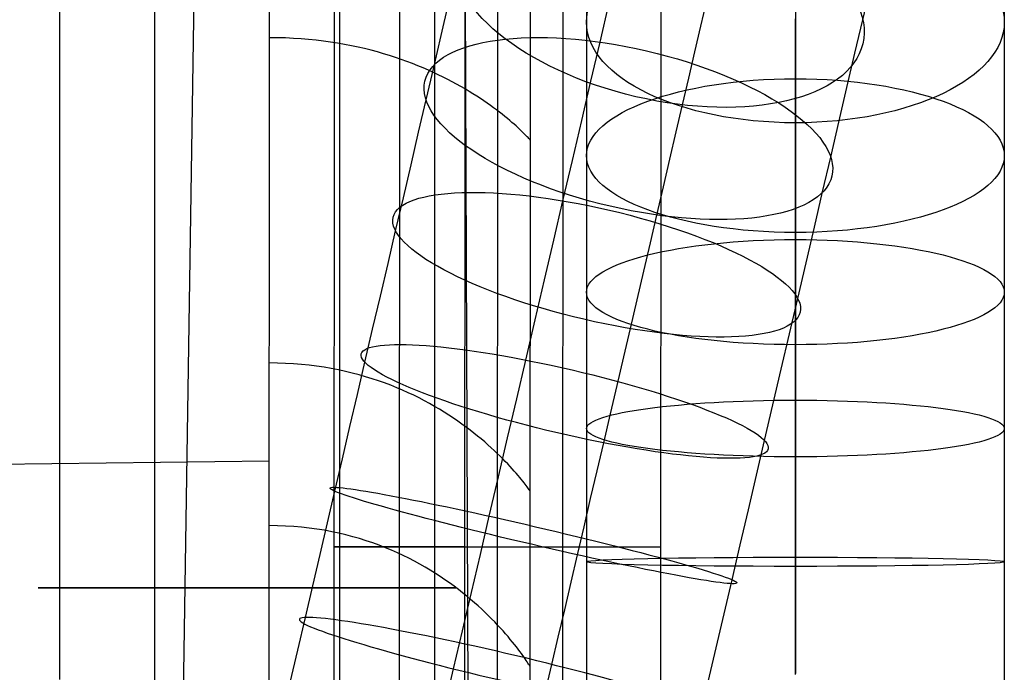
# Model space of a CAD drawing. Extents: x -310 to 431, y -269 to 264.
# Tile 54 of 64: x 244 to 320, y -104 to -54. Entities that reach past the tile are written whole.
import ezdxf

# ---------------------------------------------------------------- set-up
doc = ezdxf.new("R2010")
doc.units = 0
doc.layers.add('PREDEFINITO', color=7, linetype='CONTINUOUS')

msp = doc.modelspace()

# ---------------------------------------------------------------- linework, layer by layer
at = {"layer": 'PREDEFINITO'}
for p, q in [((247.356, 50.303, 676.911), (247.356, -97.982, 676.911)), ((254.632, 50.303, 698.337), (254.632, -97.982, 698.337)), ((268.782, 50.303, 669.636), (268.782, -97.982, 669.636)), ((276.058, 50.303, 691.061), (276.058, -97.982, 691.061)), ((263.365, -163.333, 460.769), (263.446, -26.212, 461.288)), ((263.365, -163.333, 460.769), (263.446, -26.212, 461.288)), ((268.362, -163.713, 430), (268.427, -25.967, 430)), ((268.362, -163.713, 393), (268.427, -25.967, 393)), ((268.362, -163.713, 411.5), (268.427, -25.967, 411.5)), ((273.362, -163.716, 430), (273.427, -25.969, 430)), ((278.362, -163.718, 440), (278.427, -25.972, 440)), ((278.362, -163.718, 430), (278.427, -25.972, 430)), ((278.362, -163.718, 435), (278.427, -25.972, 435)), ((280.862, -163.719, 393), (280.927, -25.973, 393)), ((283.362, -163.72, 440.43), (283.427, -25.969, 440.43)), ((285.862, -163.721, 440), (285.927, -25.975, 440)), ((293.362, -163.725, 393), (293.427, -25.979, 393)), ((293.362, -163.725, 440), (293.427, -25.979, 440)), ((293.362, -163.725, 416.5), (293.427, -25.979, 416.5)), ((278.352, -37.075, 454.967), (278.801, -153.678, 455.576)), ((255.983, -162.217, 461.291), (257.859, -38.998, 462.216)), ((308.869, -54.44, 513.087), (309.467, -51.879, 514.637)), ((287.707, -52.129, 671.444), (287.707, -54.628, 672.87)), ((319.707, -52.142, 671.423), (319.707, -54.639, 672.848)), ((276.584, -55.644, 516.795), (277.148, -53.225, 518.056)), ((288.743, -56.155, 496.756), (289.448, -53.133, 498.097)), ((296.476, -54.929, 533.709), (296.925, -53.004, 535.143)), ((303.719, -52.856, 689.901), (303.719, -55.889, 691.27)), ((287.707, -54.628, 672.87), (287.707, -57.125, 674.192)), ((296.017, -56.898, 532.339), (296.476, -54.929, 533.709)), ((303.695, -54.363, 653.764), (303.695, -56.295, 655.127)), ((308.269, -57.012, 511.641), (308.869, -54.44, 513.087)), ((319.707, -54.639, 672.848), (319.707, -57.136, 674.17)), ((276.01, -58.1, 515.611), (276.584, -55.644, 516.795)), ((264.049, -55.823, 461.169), (263.431, -55.817, 461.268)), ((264.658, -55.84, 461.063), (264.049, -55.823, 461.169)), ((265.257, -55.867, 460.953), (264.658, -55.84, 461.063)), ((265.847, -55.905, 460.837), (265.257, -55.867, 460.953)), ((266.427, -55.953, 460.716), (265.847, -55.905, 460.837)), ((266.997, -56.011, 460.59), (266.427, -55.953, 460.716)), ((267.557, -56.078, 460.457), (266.997, -56.011, 460.59)), ((268.108, -56.154, 460.319), (267.557, -56.078, 460.457)), ((268.649, -56.239, 460.175), (268.108, -56.154, 460.319)), ((269.18, -56.332, 460.026), (268.649, -56.239, 460.175)), ((269.702, -56.433, 459.87), (269.18, -56.332, 460.026)), ((270.214, -56.542, 459.708), (269.702, -56.433, 459.87)), ((270.716, -56.657, 459.54), (270.214, -56.542, 459.708)), ((288.044, -59.148, 495.538), (288.743, -56.155, 496.756)), ((303.695, -56.295, 655.127), (303.695, -58.27, 656.428)), ((303.719, -55.889, 691.27), (303.719, -58.964, 692.544)), ((271.208, -56.78, 459.365), (270.716, -56.657, 459.54)), ((271.691, -56.909, 459.184), (271.208, -56.78, 459.365)), ((272.164, -57.044, 458.997), (271.691, -56.909, 459.184)), ((272.627, -57.185, 458.803), (272.164, -57.044, 458.997)), ((273.081, -57.331, 458.602), (272.627, -57.185, 458.803)), ((287.707, -57.125, 674.192), (287.707, -59.662, 675.435)), ((295.547, -58.91, 531.032), (296.017, -56.898, 532.339)), ((307.659, -59.627, 510.278), (308.269, -57.012, 511.641)), ((319.707, -57.136, 674.17), (319.707, -59.673, 675.412)), ((273.524, -57.483, 458.394), (273.081, -57.331, 458.602)), ((273.959, -57.639, 458.18), (273.524, -57.483, 458.394)), ((274.383, -57.799, 457.958), (273.959, -57.639, 458.18)), ((274.797, -57.963, 457.73), (274.383, -57.799, 457.958)), ((275.202, -58.131, 457.494), (274.797, -57.963, 457.73)), ((275.597, -58.302, 457.251), (275.202, -58.131, 457.494)), ((275.429, -60.591, 514.506), (276.01, -58.1, 515.611)), ((275.983, -58.476, 457.001), (275.597, -58.302, 457.251)), ((276.359, -58.653, 456.743), (275.983, -58.476, 457.001)), ((276.724, -58.831, 456.477), (276.359, -58.653, 456.743)), ((303.695, -58.27, 656.428), (303.695, -60.286, 657.665)), ((277.081, -59.012, 456.204), (276.724, -58.831, 456.477)), ((277.427, -59.194, 455.923), (277.081, -59.012, 456.204)), ((277.764, -59.377, 455.634), (277.427, -59.194, 455.923)), ((278.091, -59.56, 455.337), (277.764, -59.377, 455.634)), ((278.408, -59.744, 455.032), (278.091, -59.56, 455.337)), ((287.338, -62.175, 494.414), (288.044, -59.148, 495.538)), ((295.069, -60.961, 529.792), (295.547, -58.91, 531.032)), ((303.719, -58.964, 692.544), (303.719, -61.997, 693.691)), ((278.716, -59.928, 454.719), (278.408, -59.744, 455.032)), ((279.013, -60.112, 454.398), (278.716, -59.928, 454.719)), ((279.301, -60.295, 454.068), (279.013, -60.112, 454.398)), ((279.58, -60.477, 453.73), (279.301, -60.295, 454.068)), ((287.707, -59.662, 675.435), (287.707, -62.238, 676.597)), ((303.695, -60.286, 657.665), (303.695, -62.34, 658.837)), ((307.039, -62.281, 508.999), (307.659, -59.627, 510.278)), ((319.707, -59.673, 675.412), (319.707, -62.248, 676.575)), ((274.853, -63.059, 513.502), (275.429, -60.591, 514.506)), ((279.848, -60.658, 453.383), (279.58, -60.477, 453.73)), ((280.107, -60.836, 453.028), (279.848, -60.658, 453.383)), ((280.356, -61.013, 452.664), (280.107, -60.836, 453.028)), ((280.595, -61.187, 452.291), (280.356, -61.013, 452.664)), ((294.588, -63.023, 528.633), (295.069, -60.961, 529.792)), ((280.825, -61.358, 451.909), (280.595, -61.187, 452.291)), ((281.044, -61.526, 451.518), (280.825, -61.358, 451.909)), ((281.255, -61.69, 451.118), (281.044, -61.526, 451.518)), ((281.455, -61.85, 450.708), (281.255, -61.69, 451.118)), ((281.645, -62.006, 450.29), (281.455, -61.85, 450.708)), ((281.826, -62.158, 449.862), (281.645, -62.006, 450.29)), ((281.997, -62.304, 449.424), (281.826, -62.158, 449.862)), ((282.158, -62.445, 448.977), (281.997, -62.304, 449.424)), ((282.31, -62.58, 448.519), (282.158, -62.445, 448.977)), ((282.451, -62.709, 448.053), (282.31, -62.58, 448.519)), ((286.625, -65.233, 493.384), (287.338, -62.175, 494.414)), ((287.707, -62.238, 676.597), (287.707, -64.849, 677.679)), ((303.695, -62.34, 658.837), (303.695, -64.393, 659.924)), ((303.719, -61.997, 693.691), (303.719, -65.065, 694.746)), ((306.411, -64.973, 507.805), (307.039, -62.281, 508.999)), ((319.707, -62.248, 676.575), (319.707, -64.858, 677.656)), ((274.271, -65.556, 512.575), (274.853, -63.059, 513.502)), ((282.583, -62.832, 447.576), (282.451, -62.709, 448.053)), ((282.705, -62.948, 447.089), (282.583, -62.832, 447.576)), ((282.818, -63.056, 446.592), (282.705, -62.948, 447.089)), ((282.92, -63.157, 446.085), (282.818, -63.056, 446.592)), ((283.013, -63.25, 445.567), (282.92, -63.157, 446.085)), ((283.096, -63.335, 445.04), (283.013, -63.25, 445.567)), ((283.17, -63.411, 444.501), (283.096, -63.335, 445.04)), ((294.099, -65.12, 527.539), (294.588, -63.023, 528.633)), ((283.233, -63.478, 443.952), (283.17, -63.411, 444.501)), ((283.287, -63.536, 443.392), (283.233, -63.478, 443.952)), ((283.331, -63.584, 442.822), (283.287, -63.536, 443.392)), ((283.365, -63.623, 442.241), (283.331, -63.584, 442.822)), ((283.39, -63.65, 441.648), (283.365, -63.623, 442.241)), ((283.404, -63.667, 441.045), (283.39, -63.65, 441.648)), ((283.409, -63.673, 440.43), (283.404, -63.667, 441.045)), ((287.707, -64.849, 677.679), (287.707, -67.425, 678.653)), ((303.695, -64.393, 659.924), (303.695, -66.479, 660.946)), ((273.682, -68.078, 511.725), (274.271, -65.556, 512.575)), ((285.904, -68.319, 492.449), (286.625, -65.233, 493.384)), ((293.602, -67.249, 526.513), (294.099, -65.12, 527.539)), ((303.719, -65.065, 694.746), (303.72, -68.163, 695.706)), ((305.789, -67.639, 506.72), (306.411, -64.973, 507.805)), ((319.707, -64.858, 677.656), (319.707, -67.433, 678.63)), ((303.695, -66.479, 660.946), (303.695, -68.596, 661.902)), ((287.707, -67.425, 678.653), (287.707, -70.03, 679.549)), ((293.098, -69.409, 525.555), (293.602, -67.249, 526.513)), ((305.16, -70.336, 505.718), (305.789, -67.639, 506.72)), ((319.707, -67.433, 678.63), (319.707, -70.037, 679.525)), ((273.088, -70.625, 510.954), (273.682, -68.078, 511.725)), ((285.2, -71.34, 491.633), (285.904, -68.319, 492.449)), ((303.695, -68.596, 661.902), (303.695, -70.743, 662.791)), ((303.72, -68.163, 695.706), (303.72, -71.289, 696.57)), ((287.707, -70.03, 679.549), (287.707, -72.66, 680.364)), ((292.598, -71.55, 524.684), (293.098, -69.409, 525.555)), ((319.707, -70.037, 679.525), (319.707, -72.667, 680.34)), ((272.506, -73.118, 510.28), (273.088, -70.625, 510.954)), ((303.695, -70.743, 662.791), (303.695, -72.861, 663.592)), ((304.524, -73.06, 504.8), (305.16, -70.336, 505.718)), ((284.49, -74.382, 490.908), (285.2, -71.34, 491.633)), ((292.093, -73.716, 523.879), (292.598, -71.55, 524.684)), ((303.72, -71.289, 696.57), (303.72, -74.338, 697.316)), ((271.92, -75.629, 509.682), (272.506, -73.118, 510.28)), ((287.707, -72.66, 680.364), (287.707, -75.315, 681.098)), ((303.695, -72.861, 663.592), (303.695, -75.002, 664.328)), ((303.882, -75.811, 503.967), (304.524, -73.06, 504.8)), ((319.707, -72.667, 680.34), (319.707, -75.321, 681.074)), ((291.582, -75.906, 523.141), (292.093, -73.716, 523.879)), ((283.776, -77.443, 490.274), (284.49, -74.382, 490.908)), ((303.72, -74.338, 697.316), (303.72, -77.407, 697.97)), ((287.707, -75.315, 681.098), (287.707, -77.904, 681.731)), ((303.695, -75.002, 664.328), (303.695, -77.165, 664.998)), ((319.707, -75.321, 681.074), (319.707, -77.91, 681.707)), ((271.331, -78.156, 509.159), (271.92, -75.629, 509.682)), ((291.066, -78.116, 522.472), (291.582, -75.906, 523.141)), ((303.254, -78.503, 503.24), (303.882, -75.811, 503.967)), ((283.058, -80.52, 489.732), (283.776, -77.443, 490.274)), ((303.695, -77.165, 664.998), (303.694, -79.347, 665.602)), ((303.72, -77.407, 697.97), (303.72, -80.495, 698.534)), ((270.738, -80.697, 508.711), (271.331, -78.156, 509.159)), ((287.707, -77.904, 681.731), (287.707, -80.511, 682.287)), ((290.561, -80.281, 521.887), (291.066, -78.116, 522.472)), ((319.707, -77.91, 681.707), (319.707, -80.515, 682.262)), ((302.622, -81.214, 502.593), (303.254, -78.503, 503.24)), ((303.694, -79.347, 665.602), (303.694, -81.476, 666.122)), ((282.363, -83.498, 489.297), (283.058, -80.52, 489.732)), ((287.707, -80.511, 682.287), (287.707, -83.132, 682.766)), ((290.052, -82.462, 521.367), (290.561, -80.281, 521.887)), ((303.72, -80.495, 698.534), (303.72, -83.598, 699.006)), ((319.707, -80.515, 682.262), (319.707, -83.137, 682.741)), ((264.043, -80.755, 461.029), (263.413, -80.748, 461.121)), ((264.662, -80.776, 460.933), (264.043, -80.755, 461.029)), ((265.271, -80.81, 460.831), (264.662, -80.776, 460.933)), ((265.87, -80.858, 460.724), (265.271, -80.81, 460.831)), ((266.458, -80.918, 460.611), (265.87, -80.858, 460.724)), ((267.036, -80.99, 460.493), (266.458, -80.918, 460.611)), ((267.604, -81.074, 460.369), (267.036, -80.99, 460.493)), ((268.161, -81.169, 460.239), (267.604, -81.074, 460.369)), ((268.708, -81.275, 460.103), (268.161, -81.169, 460.239)), ((269.245, -81.392, 459.961), (268.708, -81.275, 460.103)), ((269.771, -81.518, 459.814), (269.245, -81.392, 459.961)), ((270.164, -83.157, 508.352), (270.738, -80.697, 508.711)), ((301.985, -83.943, 502.028), (302.622, -81.214, 502.593)), ((270.287, -81.653, 459.66), (269.771, -81.518, 459.814)), ((270.793, -81.798, 459.499), (270.287, -81.653, 459.66)), ((271.289, -81.951, 459.332), (270.793, -81.798, 459.499)), ((271.775, -82.112, 459.159), (271.289, -81.951, 459.332)), ((272.25, -82.281, 458.979), (271.775, -82.112, 459.159)), ((303.694, -81.476, 666.122), (303.694, -83.619, 666.579)), ((272.715, -82.458, 458.792), (272.25, -82.281, 458.979)), ((273.17, -82.64, 458.598), (272.715, -82.458, 458.792)), ((273.615, -82.83, 458.398), (273.17, -82.64, 458.598)), ((274.05, -83.025, 458.19), (273.615, -82.83, 458.398)), ((289.54, -84.657, 520.913), (290.052, -82.462, 521.367)), ((269.588, -85.626, 508.063), (270.164, -83.157, 508.352)), ((274.475, -83.225, 457.975), (274.05, -83.025, 458.19)), ((274.89, -83.43, 457.753), (274.475, -83.225, 457.975)), ((275.294, -83.64, 457.523), (274.89, -83.43, 457.753)), ((275.689, -83.854, 457.286), (275.294, -83.64, 457.523)), ((281.665, -86.487, 488.948), (282.363, -83.498, 489.297)), ((287.707, -83.132, 682.766), (287.707, -85.767, 683.166)), ((303.694, -83.619, 666.579), (303.694, -85.774, 666.972)), ((303.72, -83.598, 699.006), (303.72, -86.594, 699.373)), ((319.707, -83.137, 682.741), (319.707, -85.771, 683.141)), ((276.073, -84.071, 457.041), (275.689, -83.854, 457.286)), ((276.448, -84.292, 456.789), (276.073, -84.071, 457.041)), ((276.812, -84.515, 456.528), (276.448, -84.292, 456.789)), ((301.345, -86.686, 501.545), (301.985, -83.943, 502.028)), ((277.166, -84.741, 456.26), (276.812, -84.515, 456.528)), ((277.511, -84.968, 455.984), (277.166, -84.741, 456.26)), ((277.845, -85.197, 455.7), (277.511, -84.968, 455.984)), ((278.17, -85.427, 455.407), (277.845, -85.197, 455.7)), ((289.025, -86.864, 520.524), (289.54, -84.657, 520.913)), ((269.01, -88.101, 507.845), (269.588, -85.626, 508.063)), ((278.484, -85.657, 455.106), (278.17, -85.427, 455.407)), ((278.789, -85.887, 454.797), (278.484, -85.657, 455.106)), ((279.084, -86.117, 454.479), (278.789, -85.887, 454.797)), ((287.707, -85.767, 683.166), (287.707, -88.312, 683.478)), ((303.694, -85.774, 666.972), (303.694, -87.94, 667.302)), ((319.707, -85.771, 683.141), (319.707, -88.314, 683.453)), ((279.369, -86.345, 454.152), (279.084, -86.117, 454.479)), ((279.644, -86.573, 453.817), (279.369, -86.345, 454.152)), ((279.909, -86.798, 453.472), (279.644, -86.573, 453.817)), ((280.966, -89.484, 488.684), (281.665, -86.487, 488.948)), ((300.725, -89.342, 501.157), (301.345, -86.686, 501.545)), ((303.72, -86.594, 699.373), (303.72, -89.6, 699.654)), ((280.164, -87.022, 453.119), (279.909, -86.798, 453.472)), ((280.41, -87.242, 452.756), (280.164, -87.022, 453.119)), ((280.645, -87.46, 452.385), (280.41, -87.242, 452.756)), ((280.871, -87.674, 452.004), (280.645, -87.46, 452.385)), ((288.527, -89.001, 520.212), (289.025, -86.864, 520.524)), ((268.431, -90.582, 507.699), (269.01, -88.101, 507.845)), ((281.087, -87.884, 451.614), (280.871, -87.674, 452.004)), ((281.293, -88.089, 451.214), (281.087, -87.884, 451.614)), ((281.49, -88.289, 450.804), (281.293, -88.089, 451.214)), ((303.694, -87.94, 667.302), (303.694, -90.032, 667.558)), ((193.609, -89.064, 469.469), (263.408, -88.253, 461.084)), ((281.677, -88.484, 450.385), (281.49, -88.289, 450.804)), ((281.854, -88.674, 449.956), (281.677, -88.484, 450.385)), ((282.021, -88.856, 449.517), (281.854, -88.674, 449.956)), ((282.179, -89.033, 449.068), (282.021, -88.856, 449.517)), ((287.707, -88.312, 683.478), (287.707, -90.864, 683.717)), ((319.707, -88.314, 683.453), (319.707, -90.866, 683.692)), ((280.265, -92.487, 488.507), (280.966, -89.484, 488.684)), ((282.327, -89.202, 448.609), (282.179, -89.033, 449.068)), ((282.465, -89.363, 448.139), (282.327, -89.202, 448.609)), ((282.594, -89.516, 447.66), (282.465, -89.363, 448.139)), ((282.713, -89.661, 447.169), (282.594, -89.516, 447.66)), ((282.823, -89.796, 446.668), (282.713, -89.661, 447.169)), ((288.026, -91.146, 519.961), (288.527, -89.001, 520.212)), ((300.103, -92.007, 500.845), (300.725, -89.342, 501.157)), ((303.72, -89.6, 699.654), (303.72, -92.612, 699.85)), ((282.922, -89.923, 446.157), (282.823, -89.796, 446.668)), ((283.013, -90.039, 445.634), (282.922, -89.923, 446.157)), ((283.093, -90.145, 445.101), (283.013, -90.039, 445.634)), ((283.165, -90.24, 444.557), (283.093, -90.145, 445.101)), ((283.226, -90.324, 444.001), (283.165, -90.24, 444.557)), ((283.278, -90.397, 443.435), (283.226, -90.324, 444.001)), ((283.321, -90.457, 442.857), (283.278, -90.397, 443.435)), ((283.354, -90.504, 442.268), (283.321, -90.457, 442.857)), ((303.694, -90.032, 667.558), (303.694, -92.13, 667.755)), ((267.867, -93, 507.625), (268.431, -90.582, 507.699)), ((283.378, -90.539, 441.667), (283.354, -90.504, 442.268)), ((283.392, -90.56, 441.054), (283.378, -90.539, 441.667)), ((283.397, -90.567, 440.43), (283.392, -90.56, 441.054)), ((287.524, -93.297, 519.772), (288.026, -91.146, 519.961)), ((287.707, -90.864, 683.717), (287.707, -93.422, 683.883)), ((319.707, -90.866, 683.692), (319.707, -93.423, 683.858)), ((279.582, -95.414, 488.417), (280.265, -92.487, 488.507)), ((299.48, -94.68, 500.611), (300.103, -92.007, 500.845)), ((303.694, -92.13, 667.755), (303.694, -94.233, 667.891)), ((303.72, -92.612, 699.85), (303.72, -95.629, 699.96)), ((264.042, -93.221, 460.98), (263.405, -93.213, 461.066)), ((264.668, -93.244, 460.889), (264.042, -93.221, 460.98)), ((265.283, -93.283, 460.792), (264.668, -93.244, 460.889)), ((265.887, -93.335, 460.69), (265.283, -93.283, 460.792)), ((266.48, -93.401, 460.582), (265.887, -93.335, 460.69)), ((267.063, -93.481, 460.469), (266.48, -93.401, 460.582)), ((267.635, -93.573, 460.35), (267.063, -93.481, 460.469)), ((267.303, -95.419, 507.619), (267.867, -93, 507.625)), ((287.021, -95.453, 519.645), (287.524, -93.297, 519.772)), ((287.707, -93.422, 683.883), (287.707, -95.984, 683.977)), ((319.707, -93.423, 683.858), (319.707, -95.984, 683.951)), ((268.196, -93.678, 460.225), (267.635, -93.573, 460.35)), ((268.747, -93.795, 460.094), (268.196, -93.678, 460.225)), ((269.287, -93.923, 459.957), (268.747, -93.795, 460.094)), ((269.816, -94.062, 459.814), (269.287, -93.923, 459.957)), ((270.335, -94.211, 459.664), (269.816, -94.062, 459.814)), ((270.844, -94.37, 459.508), (270.335, -94.211, 459.664)), ((303.694, -94.233, 667.891), (303.694, -96.339, 667.968)), ((268.394, -94.84, 393), (293.394, -94.852, 393)), ((278.394, -94.845, 430), (268.394, -94.84, 430)), ((268.394, -94.84, 430), (268.394, -94.84, 393)), ((271.341, -94.538, 459.345), (270.844, -94.37, 459.508)), ((271.829, -94.716, 459.176), (271.341, -94.538, 459.345)), ((272.306, -94.902, 459), (271.829, -94.716, 459.176)), ((272.772, -95.095, 458.817), (272.306, -94.902, 459)), ((293.394, -94.852, 440), (278.394, -94.845, 440)), ((278.394, -94.845, 440), (278.394, -94.845, 430)), ((293.394, -94.852, 393), (293.394, -94.852, 440)), ((298.855, -97.358, 500.452), (299.48, -94.68, 500.611)), ((266.739, -97.837, 507.68), (267.303, -95.419, 507.619)), ((273.228, -95.297, 458.627), (272.772, -95.095, 458.817)), ((273.674, -95.505, 458.43), (273.228, -95.297, 458.627)), ((274.109, -95.719, 458.225), (273.674, -95.505, 458.43)), ((274.534, -95.94, 458.014), (274.109, -95.719, 458.225)), ((278.899, -98.341, 488.409), (279.582, -95.414, 488.417)), ((286.531, -97.554, 519.58), (287.021, -95.453, 519.645)), ((303.72, -95.629, 699.96), (303.72, -98.601, 699.984)), ((274.949, -96.165, 457.795), (274.534, -95.94, 458.014)), ((275.353, -96.396, 457.568), (274.949, -96.165, 457.795)), ((275.747, -96.631, 457.334), (275.353, -96.396, 457.568)), ((287.707, -95.984, 683.977), (287.707, -98.508, 683.998)), ((303.694, -96.339, 667.968), (303.694, -98.414, 667.985)), ((319.707, -95.984, 683.951), (319.707, -98.508, 683.972)), ((276.131, -96.871, 457.092), (275.747, -96.631, 457.334)), ((276.505, -97.113, 456.842), (276.131, -96.871, 457.092)), ((276.868, -97.359, 456.584), (276.505, -97.113, 456.842)), ((247.356, -97.982, 676.911), (247.356, -100.323, 676.878)), ((254.632, -97.982, 698.337), (254.632, -100.928, 698.295)), ((266.175, -100.253, 507.809), (266.739, -97.837, 507.68)), ((268.782, -97.982, 669.636), (268.782, -100.118, 669.605)), ((276.058, -97.982, 691.061), (276.058, -100.723, 691.023)), ((277.221, -97.607, 456.318), (276.868, -97.359, 456.584)), ((277.565, -97.857, 456.044), (277.221, -97.607, 456.318)), ((277.898, -98.108, 455.761), (277.565, -97.857, 456.044)), ((286.041, -99.656, 519.575), (286.531, -97.554, 519.58)), ((298.246, -99.967, 500.372), (298.855, -97.358, 500.452)), ((278.221, -98.361, 455.47), (277.898, -98.108, 455.761)), ((278.216, -101.269, 488.483), (278.899, -98.341, 488.409)), ((278.533, -98.614, 455.171), (278.221, -98.361, 455.47)), ((278.836, -98.867, 454.863), (278.533, -98.614, 455.171)), ((287.707, -98.508, 683.998), (287.707, -101.032, 683.947)), ((303.694, -98.414, 667.985), (303.694, -100.489, 667.944)), ((303.72, -98.601, 699.984), (303.72, -101.573, 699.925)), ((319.707, -98.508, 683.972), (319.707, -101.031, 683.922)), ((279.129, -99.119, 454.546), (278.836, -98.867, 454.863)), ((279.412, -99.371, 454.22), (279.129, -99.119, 454.546)), ((279.685, -99.621, 453.886), (279.412, -99.371, 454.22)), ((265.592, -102.75, 508.013), (266.175, -100.253, 507.809)), ((268.782, -100.118, 669.605), (268.782, -102.252, 669.515)), ((279.948, -99.869, 453.542), (279.685, -99.621, 453.886)), ((280.201, -100.115, 453.189), (279.948, -99.869, 453.542)), ((280.444, -100.357, 452.827), (280.201, -100.115, 453.189)), ((285.55, -101.757, 519.628), (286.041, -99.656, 519.575)), ((297.637, -102.579, 500.365), (298.246, -99.967, 500.372)), ((247.356, -100.323, 676.878), (247.356, -102.663, 676.779)), ((254.632, -100.928, 698.295), (254.632, -103.872, 698.171)), ((276.058, -100.723, 691.023), (276.058, -103.462, 690.907)), ((280.678, -100.596, 452.455), (280.444, -100.357, 452.827)), ((280.901, -100.832, 452.074), (280.678, -100.596, 452.455)), ((281.115, -101.062, 451.683), (280.901, -100.832, 452.074)), ((287.707, -101.032, 683.947), (287.707, -103.553, 683.827)), ((303.694, -100.489, 667.944), (303.694, -102.562, 667.844)), ((319.707, -101.031, 683.922), (319.707, -103.551, 683.801)), ((277.533, -104.193, 488.639), (278.216, -101.269, 488.483)), ((281.319, -101.288, 451.283), (281.115, -101.062, 451.683)), ((281.513, -101.509, 450.873), (281.319, -101.288, 451.283)), ((281.698, -101.723, 450.452), (281.513, -101.509, 450.873)), ((281.873, -101.931, 450.022), (281.698, -101.723, 450.452)), ((285.061, -103.856, 519.74), (285.55, -101.757, 519.628)), ((303.72, -101.573, 699.925), (303.72, -104.543, 699.783)), ((268.782, -102.252, 669.515), (268.782, -104.383, 669.364)), ((282.038, -102.132, 449.581), (281.873, -101.931, 450.022)), ((282.193, -102.326, 449.131), (282.038, -102.132, 449.581)), ((282.339, -102.512, 448.669), (282.193, -102.326, 449.131)), ((282.476, -102.689, 448.198), (282.339, -102.512, 448.669)), ((247.356, -102.663, 676.779), (247.356, -104.999, 676.614)), ((265.011, -105.24, 508.29), (265.592, -102.75, 508.013)), ((282.602, -102.857, 447.715), (282.476, -102.689, 448.198)), ((282.719, -103.016, 447.222), (282.602, -102.857, 447.715)), ((282.827, -103.166, 446.719), (282.719, -103.016, 447.222)), ((282.925, -103.304, 446.204), (282.827, -103.166, 446.719)), ((283.014, -103.432, 445.678), (282.925, -103.304, 446.204)), ((297.027, -105.189, 500.431), (297.637, -102.579, 500.365)), ((303.694, -102.562, 667.844), (303.694, -104.631, 667.687)), ((254.632, -103.872, 698.171), (254.632, -106.812, 697.963)), ((276.058, -103.462, 690.907), (276.058, -106.196, 690.713)), ((283.093, -103.549, 445.141), (283.014, -103.432, 445.678)), ((283.163, -103.654, 444.593), (283.093, -103.549, 445.141)), ((283.223, -103.746, 444.033), (283.163, -103.654, 444.593)), ((283.274, -103.826, 443.462), (283.223, -103.746, 444.033)), ((283.316, -103.892, 442.879), (283.274, -103.826, 443.462)), ((283.349, -103.944, 442.285), (283.316, -103.892, 442.879)), ((283.372, -103.982, 441.678), (283.349, -103.944, 442.285)), ((283.386, -104.005, 441.06), (283.372, -103.982, 441.678)), ((283.39, -104.013, 440.43), (283.386, -104.005, 441.06)), ((284.554, -106.026, 519.917), (285.061, -103.856, 519.74)), ((287.707, -103.553, 683.827), (287.707, -106.07, 683.635)), ((319.707, -103.551, 683.801), (319.707, -106.068, 683.609)), ((268.782, -104.383, 669.364), (268.782, -106.509, 669.153)), ((276.828, -107.216, 488.887), (277.533, -104.193, 488.639))]:
    msp.add_line(p, q, dxfattribs=at)
at = {"layer": 'PREDEFINITO', "extrusion": (0.197589, 0.84681, 0.493833)}
msp.add_circle((-297.576, 441.307, 268.308), 16, dxfattribs=at)
at = {"layer": 'PREDEFINITO', "extrusion": (-2.95763e-09, -0.876364, 0.481649)}
msp.add_circle((303.707, 563.356, 371.961), 16, dxfattribs=at)
at = {"layer": 'PREDEFINITO', "extrusion": (0.20996, 0.899829, 0.382394)}
msp.add_circle((-297.576, 470.408, 200.052), 16, dxfattribs=at)
at = {"layer": 'PREDEFINITO', "extrusion": (-2.72144e-09, -0.929787, 0.368098)}
msp.add_circle((303.707, 606.214, 309.747), 16, dxfattribs=at)
at = {"layer": 'PREDEFINITO', "extrusion": (0.218887, 0.938086, 0.268484)}
msp.add_circle((-297.576, 490.372, 130.706), 16, dxfattribs=at)
at = {"layer": 'PREDEFINITO', "extrusion": (-2.39976e-09, -0.967774, 0.251821)}
msp.add_circle((303.707, 640.17, 244.403), 16, dxfattribs=at)
at = {"layer": 'PREDEFINITO', "extrusion": (0.224493, 0.962113, 0.154727)}
msp.add_circle((-297.576, 501.599, 61.85), 16, dxfattribs=at)
at = {"layer": 'PREDEFINITO', "extrusion": (-2.12688e-09, -0.99075, 0.135698)}
msp.add_circle((303.707, 665.196, 177.678), 16, dxfattribs=at)
at = {"layer": 'PREDEFINITO', "extrusion": (0.227015, 0.972923, 0.043414)}
msp.add_circle((-297.576, 504.775, -5.15), 16, dxfattribs=at)
at = {"layer": 'PREDEFINITO', "extrusion": (-1.8727e-09, -0.999754, 0.022198)}
msp.add_circle((303.707, 681.665, 111.143), 16, dxfattribs=at)
at = {"layer": 'PREDEFINITO', "extrusion": (-6.40659e-15, -1, -4.00031e-08)}
msp.add_circle((261.707, 683.986, 97.982), 16, dxfattribs=at)
msp.add_circle((261.707, 683.986, 97.982), 16, dxfattribs=at)
at = {"layer": 'PREDEFINITO', "extrusion": (0.226743, 0.971757, -0.065393)}
msp.add_circle((-297.576, 500.666, -70.275), 16, dxfattribs=at)

doc.saveas('drawing.dxf')
